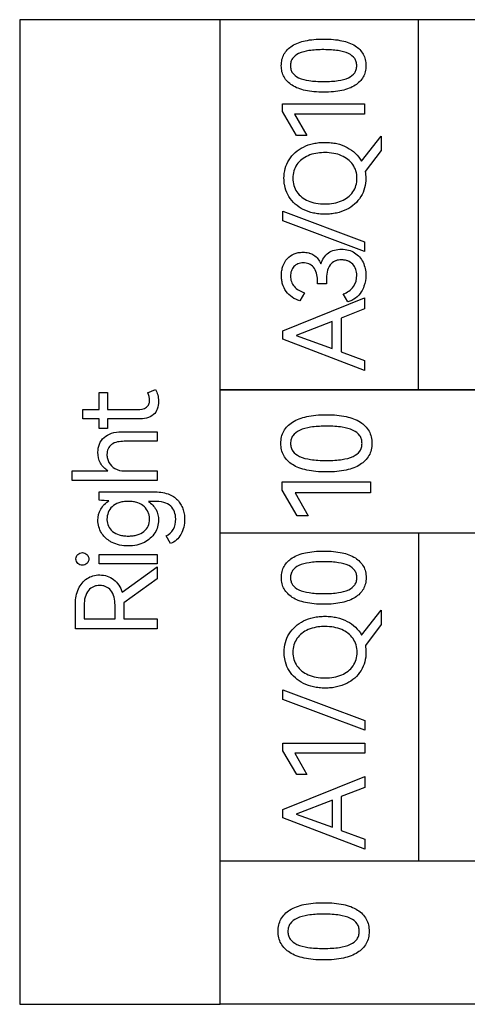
# Model space of a CAD drawing. Header units: millimetres. Extents: x 0 to 427, y 0 to 299.
# Tile 10 of 38: x 134 to 143, y 154 to 174. Entities that reach past the tile are written whole.
import ezdxf

# ---------------------------------------------------------------- set-up
doc = ezdxf.new("R2010")
doc.units = ezdxf.units.MM
doc.header["$LTSCALE"] = 23.1
doc.header["$MEASUREMENT"] = 0
doc.layers.add('Q0扩展模块左盖—激光—DXF_CONTINUOUS_LINE', color=7, linetype='Continuous')

msp = doc.modelspace()

# ---------------------------------------------------------------- linework, layer by layer
at = {"layer": 'Q0扩展模块左盖—激光—DXF_CONTINUOUS_LINE', "color": 32, "linetype": 'Continuous', "true_color": 0xcc6600}
for p, q in [((138.272, 174.489), (134.163, 174.489)), ((134.163, 174.489), (134.163, 154.315)), ((138.272, 154.315), (138.272, 174.489)), ((174.905, 174.489), (138.273, 174.489)), ((138.273, 166.907), (138.273, 174.489)), ((142.342, 166.907), (142.342, 174.489)), ((139.554, 172.762), (141.235, 172.762)), ((139.554, 172.606), (139.554, 172.762)), ((141.235, 172.762), (141.235, 172.556)), ((139.839, 172.118), (139.554, 172.606)), ((141.235, 172.556), (139.8, 172.556)), ((139.8, 172.556), (140.05, 172.118)), ((140.05, 172.118), (139.839, 172.118)), ((141.171, 171.591), (141.573, 172.104)), ((141.573, 172.104), (141.573, 171.807)), ((141.573, 171.807), (141.246, 171.38)), ((139.557, 170.563), (141.235, 169.935)), ((139.557, 170.366), (139.557, 170.563)), ((141.235, 169.738), (139.557, 170.366)), ((141.235, 169.935), (141.235, 169.738)), ((140.268, 169.08), (140.268, 169.16)), ((140.451, 169.078), (140.268, 169.08)), ((140.451, 169.149), (140.451, 169.078)), ((139.999, 168.894), (139.905, 168.729)), ((140.891, 168.706), (140.797, 168.871)), ((139.557, 168.115), (141.235, 168.789)), ((141.235, 168.789), (141.235, 168.562)), ((141.235, 168.562), (140.754, 168.376)), ((140.57, 168.305), (139.83, 168.021)), ((140.57, 167.75), (140.57, 168.305)), ((140.754, 168.376), (140.754, 167.681)), ((139.557, 167.943), (139.557, 168.115)), ((141.235, 167.298), (139.557, 167.943)), ((139.83, 168.021), (140.57, 167.75)), ((140.754, 167.681), (141.235, 167.505)), ((141.235, 167.505), (141.235, 167.298)), ((135.792, 166.849), (135.962, 166.849)), ((135.792, 166.503), (135.792, 166.849)), ((135.962, 166.849), (135.962, 166.503)), ((136.785, 166.845), (136.946, 166.909)), ((174.905, 166.907), (138.273, 166.907)), ((138.273, 166.902), (174.905, 166.902)), ((138.273, 154.315), (138.273, 166.902)), ((135.46, 166.503), (135.792, 166.503)), ((135.46, 166.308), (135.46, 166.503)), ((135.962, 166.503), (136.576, 166.503)), ((135.792, 166.308), (135.46, 166.308)), ((135.792, 166.111), (135.792, 166.308)), ((136.599, 166.308), (135.962, 166.308)), ((135.962, 166.308), (135.962, 166.111)), ((135.962, 166.111), (135.792, 166.111)), ((136.251, 166.045), (136.985, 166.045)), ((136.985, 166.045), (136.985, 165.85)), ((136.985, 165.85), (136.306, 165.85)), ((135.24, 165.244), (135.973, 165.244)), ((135.24, 165.05), (135.24, 165.244)), ((136.308, 165.244), (136.985, 165.244)), ((136.985, 165.244), (136.985, 165.05)), ((136.985, 165.05), (135.24, 165.05)), ((139.547, 165.02), (141.357, 165.02)), ((139.547, 164.852), (139.547, 165.02)), ((139.853, 164.326), (139.547, 164.852)), ((141.357, 165.02), (141.357, 164.797)), ((135.792, 164.814), (136.909, 164.814)), ((135.792, 164.642), (135.792, 164.814)), ((141.357, 164.797), (139.811, 164.797)), ((139.811, 164.797), (140.08, 164.326)), ((136.904, 164.619), (136.801, 164.619)), ((140.08, 164.326), (139.853, 164.326)), ((137.255, 163.754), (137.166, 163.912)), ((174.905, 163.971), (138.273, 163.971)), ((142.343, 157.247), (142.343, 163.971)), ((135.794, 163.534), (136.985, 163.534)), ((135.794, 163.339), (135.794, 163.534)), ((136.985, 163.534), (136.985, 163.339)), ((136.985, 163.339), (135.794, 163.339)), ((136.262, 162.759), (136.985, 163.28)), ((136.985, 163.28), (136.985, 163.03)), ((136.985, 163.03), (136.297, 162.544)), ((135.306, 162.007), (135.306, 162.523)), ((135.485, 162.498), (135.485, 162.211)), ((136.118, 162.211), (136.118, 162.498)), ((136.297, 162.544), (136.297, 162.211)), ((135.485, 162.211), (136.118, 162.211)), ((136.297, 162.211), (136.985, 162.211)), ((136.985, 162.211), (136.985, 162.007)), ((141.174, 161.88), (141.576, 162.394)), ((141.576, 162.394), (141.576, 162.096)), ((136.985, 162.007), (135.306, 162.007)), ((141.576, 162.096), (141.25, 161.669)), ((139.56, 160.757), (141.238, 160.129)), ((139.56, 160.56), (139.56, 160.757)), ((141.238, 159.931), (139.56, 160.56)), ((141.238, 160.129), (141.238, 159.931)), ((139.558, 159.666), (141.238, 159.666)), ((139.558, 159.51), (139.558, 159.666)), ((141.238, 159.666), (141.238, 159.459)), ((139.842, 159.021), (139.558, 159.51)), ((141.238, 159.459), (139.803, 159.459)), ((139.803, 159.459), (140.053, 159.021)), ((139.56, 158.308), (141.238, 158.983)), ((140.053, 159.021), (139.842, 159.021)), ((141.238, 158.983), (141.238, 158.756)), ((141.238, 158.756), (140.757, 158.57)), ((140.757, 158.57), (140.757, 157.875)), ((140.573, 158.499), (139.833, 158.214)), ((140.573, 157.944), (140.573, 158.499)), ((139.56, 158.136), (139.56, 158.308)), ((139.833, 158.214), (140.573, 157.944)), ((141.238, 157.492), (139.56, 158.136)), ((140.757, 157.875), (141.238, 157.698)), ((141.238, 157.698), (141.238, 157.492)), ((174.905, 157.247), (138.273, 157.247)), ((134.163, 154.315), (138.272, 154.315)), ((174.905, 154.315), (138.273, 154.315))]:
    msp.add_line(p, q, dxfattribs=at)
for points, knots in [([(140.396, 173.004), (140.329, 173.004), (140.203, 173.008), (140.027, 173.034), (139.876, 173.077), (139.715, 173.154), (139.592, 173.274), (139.535, 173.425), (139.523, 173.547), (139.535, 173.669), (139.591, 173.821), (139.753, 173.98), (139.981, 174.056), (140.202, 174.088), (140.329, 174.093), (140.396, 174.093)], [0, 0, 0, 0, 0.087238, 0.16411, 0.231734, 0.291754, 0.395418, 0.445784, 0.499673, 0.554006, 0.604634, 0.708253, 0.835277, 0.912375, 1, 1, 1, 1]), ([(140.396, 174.093), (140.463, 174.093), (140.589, 174.088), (140.809, 174.056), (141.036, 173.979), (141.197, 173.821), (141.252, 173.669), (141.265, 173.547), (141.252, 173.425), (141.196, 173.274), (141.073, 173.154), (140.914, 173.077), (140.763, 173.034), (140.588, 173.008), (140.463, 173.004), (140.396, 173.004)], [0, 0, 0, 0, 0.087484, 0.164447, 0.291331, 0.39504, 0.445809, 0.500329, 0.554403, 0.604909, 0.708663, 0.768652, 0.836185, 0.912922, 1, 1, 1, 1]), ([(140.355, 173.875), (140.315, 173.874), (140.228, 173.871), (140.067, 173.854), (139.895, 173.816), (139.764, 173.722), (139.719, 173.625), (139.71, 173.547), (139.719, 173.469), (139.764, 173.372), (139.895, 173.28), (140.067, 173.242), (140.241, 173.224), (140.342, 173.221), (140.396, 173.221)], [0, 0, 0, 0, 0.074209, 0.160047, 0.295167, 0.39433, 0.439762, 0.48797, 0.536124, 0.581419, 0.680251, 0.815231, 0.901043, 1, 1, 1, 1]), ([(140.396, 173.221), (140.449, 173.221), (140.549, 173.224), (140.721, 173.242), (140.891, 173.28), (141.022, 173.372), (141.066, 173.469), (141.076, 173.547), (141.066, 173.625), (141.022, 173.722), (140.893, 173.816), (140.722, 173.854), (140.55, 173.872), (140.436, 173.875), (140.369, 173.875), (140.355, 173.875)], [0, 0, 0, 0, 0.093773, 0.175181, 0.303584, 0.398066, 0.441483, 0.487693, 0.533949, 0.577445, 0.671876, 0.800238, 0.881958, 0.97626, 1, 1, 1, 1]), ([(139.593, 171.107), (139.585, 171.151), (139.576, 171.262), (139.598, 171.439), (139.703, 171.684), (139.918, 171.871), (140.15, 171.949), (140.3, 171.972), (140.421, 171.977), (140.544, 171.972), (140.7, 171.947), (140.938, 171.862), (141.104, 171.709), (141.171, 171.591)], [0, 0, 0, 0, 0.059177, 0.147924, 0.234003, 0.408737, 0.505077, 0.556264, 0.61028, 0.666606, 0.719796, 0.819581, 1, 1, 1, 1]), ([(140.389, 171.766), (140.337, 171.765), (140.23, 171.754), (140.032, 171.698), (139.86, 171.57), (139.774, 171.389), (139.756, 171.24), (139.774, 171.091), (139.86, 170.91), (140.032, 170.782), (140.24, 170.723), (140.358, 170.713), (140.42, 170.713)], [0, 0, 0, 0, 0.083046, 0.173525, 0.332834, 0.410102, 0.491686, 0.573316, 0.65059, 0.809865, 0.900067, 1, 1, 1, 1]), ([(140.42, 170.713), (140.481, 170.713), (140.598, 170.722), (140.806, 170.781), (140.979, 170.909), (141.065, 171.09), (141.084, 171.24), (141.065, 171.389), (140.978, 171.57), (140.806, 171.697), (140.598, 171.757), (140.47, 171.767), (140.399, 171.767), (140.389, 171.766)], [0, 0, 0, 0, 0.095934, 0.182898, 0.337572, 0.412961, 0.492172, 0.571208, 0.646191, 0.800898, 0.888263, 0.983918, 1, 1, 1, 1]), ([(141.246, 171.38), (141.255, 171.334), (141.272, 171.157), (141.192, 170.84), (140.924, 170.609), (140.692, 170.531), (140.54, 170.508), (140.42, 170.502), (140.3, 170.508), (140.149, 170.531), (139.917, 170.609), (139.702, 170.796), (139.615, 171), (139.597, 171.085), (139.593, 171.107)], [0, 0, 0, 0, 0.056386, 0.212883, 0.370973, 0.458668, 0.505342, 0.554651, 0.603546, 0.649937, 0.737424, 0.895513, 0.97323, 1, 1, 1, 1]), ([(139.905, 168.729), (139.796, 168.761), (139.64, 168.863), (139.557, 169.046), (139.533, 169.158), (139.527, 169.251), (139.534, 169.347), (139.563, 169.469), (139.64, 169.6), (139.763, 169.687), (139.877, 169.719), (139.978, 169.728), (140.055, 169.719), (140.099, 169.707), (140.104, 169.705)], [0, 0, 0, 0, 0.220532, 0.328156, 0.38369, 0.441954, 0.508353, 0.569516, 0.683987, 0.794643, 0.851441, 0.912339, 0.989603, 1, 1, 1, 1]), ([(140.104, 169.705), (140.135, 169.696), (140.236, 169.652), (140.309, 169.557), (140.339, 169.486)], [0, 0, 0, 0, 0.293584, 1, 1, 1, 1]), ([(140.339, 169.486), (140.366, 169.573), (140.445, 169.7), (140.618, 169.776), (140.76, 169.791), (140.904, 169.776), (141.072, 169.702), (141.226, 169.523), (141.276, 169.268), (141.247, 169.099), (141.221, 169.027)], [0, 0, 0, 0, 0.17216, 0.255397, 0.347489, 0.43941, 0.524549, 0.687641, 0.85846, 1, 1, 1, 1]), ([(140.268, 169.16), (140.268, 169.25), (140.236, 169.393), (140.093, 169.493), (139.977, 169.512), (139.866, 169.496), (139.778, 169.435), (139.725, 169.343), (139.715, 169.273), (139.715, 169.236)], [0, 0, 0, 0, 0.292817, 0.417127, 0.545817, 0.664724, 0.772483, 0.881386, 1, 1, 1, 1]), ([(140.647, 169.551), (140.639, 169.549), (140.593, 169.53), (140.466, 169.423), (140.451, 169.257), (140.451, 169.149)], [0, 0, 0, 0, 0.052647, 0.31514, 1, 1, 1, 1]), ([(140.797, 168.871), (140.879, 168.897), (141.026, 169.001), (141.101, 169.25), (141.033, 169.461), (140.91, 169.543), (140.827, 169.565), (140.745, 169.571), (140.682, 169.564), (140.647, 169.551)], [0, 0, 0, 0, 0.231586, 0.449287, 0.667086, 0.776428, 0.834798, 0.898707, 1, 1, 1, 1]), ([(139.715, 169.236), (139.715, 169.197), (139.726, 169.121), (139.807, 168.981), (139.921, 168.92), (139.999, 168.894)], [0, 0, 0, 0, 0.244027, 0.476041, 1, 1, 1, 1]), ([(141.221, 169.027), (141.207, 168.987), (141.163, 168.896), (141.057, 168.774), (140.948, 168.723), (140.891, 168.706)], [0, 0, 0, 0, 0.263105, 0.627387, 1, 1, 1, 1]), ([(136.576, 166.503), (136.641, 166.503), (136.741, 166.513), (136.819, 166.609), (136.83, 166.69), (136.82, 166.772), (136.798, 166.822), (136.785, 166.845)], [0, 0, 0, 0, 0.377025, 0.523643, 0.687004, 0.843646, 1, 1, 1, 1]), ([(136.946, 166.909), (136.968, 166.877), (136.992, 166.819), (137.007, 166.737), (137.013, 166.639), (136.998, 166.514), (136.879, 166.335), (136.706, 166.308), (136.599, 166.308)], [0, 0, 0, 0, 0.135244, 0.209614, 0.290431, 0.474077, 0.630937, 1, 1, 1, 1]), ([(140.453, 165.222), (140.381, 165.222), (140.245, 165.227), (140.056, 165.255), (139.892, 165.301), (139.72, 165.384), (139.587, 165.514), (139.526, 165.677), (139.512, 165.808), (139.526, 165.939), (139.586, 166.103), (139.76, 166.273), (140.006, 166.356), (140.244, 166.39), (140.38, 166.395), (140.453, 166.395)], [0, 0, 0, 0, 0.087242, 0.16411, 0.231732, 0.291758, 0.395423, 0.445794, 0.499707, 0.554038, 0.604664, 0.70824, 0.835256, 0.912353, 1, 1, 1, 1]), ([(140.453, 166.395), (140.525, 166.395), (140.66, 166.39), (140.897, 166.356), (141.142, 166.273), (141.315, 166.103), (141.375, 165.939), (141.388, 165.808), (141.375, 165.677), (141.314, 165.514), (141.182, 165.385), (141.01, 165.301), (140.848, 165.255), (140.659, 165.227), (140.525, 165.222), (140.453, 165.222)], [0, 0, 0, 0, 0.087474, 0.164437, 0.291324, 0.395009, 0.445779, 0.500296, 0.554394, 0.604912, 0.708674, 0.768644, 0.83617, 0.91291, 1, 1, 1, 1]), ([(135.767, 165.625), (135.767, 165.682), (135.785, 165.796), (135.887, 165.94), (136.052, 166.031), (136.182, 166.045), (136.251, 166.045)], [0, 0, 0, 0, 0.238606, 0.466893, 0.711638, 1, 1, 1, 1]), ([(140.409, 166.16), (140.366, 166.16), (140.271, 166.156), (140.099, 166.138), (139.913, 166.097), (139.772, 165.996), (139.724, 165.891), (139.714, 165.808), (139.724, 165.724), (139.772, 165.619), (139.914, 165.52), (140.099, 165.479), (140.286, 165.46), (140.395, 165.457), (140.453, 165.457)], [0, 0, 0, 0, 0.074217, 0.160057, 0.295155, 0.394318, 0.43974, 0.487946, 0.53611, 0.581416, 0.68026, 0.81522, 0.901032, 1, 1, 1, 1]), ([(140.453, 165.457), (140.51, 165.457), (140.618, 165.46), (140.803, 165.479), (140.986, 165.52), (141.127, 165.619), (141.175, 165.724), (141.185, 165.808), (141.175, 165.891), (141.127, 165.996), (140.988, 166.097), (140.804, 166.138), (140.619, 166.158), (140.496, 166.161), (140.424, 166.161), (140.409, 166.16)], [0, 0, 0, 0, 0.093768, 0.175169, 0.303577, 0.398069, 0.441504, 0.487728, 0.534031, 0.57761, 0.671887, 0.800125, 0.881917, 0.976254, 1, 1, 1, 1]), ([(136.306, 165.85), (136.216, 165.85), (136.076, 165.832), (135.964, 165.699), (135.948, 165.592), (135.959, 165.496), (136, 165.388), (136.111, 165.27), (136.241, 165.244), (136.308, 165.244)], [0, 0, 0, 0, 0.259111, 0.36327, 0.477313, 0.559051, 0.640532, 0.806341, 1, 1, 1, 1]), ([(135.973, 165.244), (135.91, 165.283), (135.799, 165.396), (135.767, 165.55), (135.767, 165.625)], [0, 0, 0, 0, 0.495356, 1, 1, 1, 1]), ([(135.997, 163.814), (135.935, 163.856), (135.814, 163.975), (135.745, 164.22), (135.806, 164.47), (135.924, 164.588), (135.994, 164.628)], [0, 0, 0, 0, 0.231808, 0.508708, 0.750353, 1, 1, 1, 1]), ([(136.909, 164.814), (137.008, 164.814), (137.151, 164.8), (137.315, 164.727), (137.402, 164.652), (137.465, 164.564), (137.511, 164.469), (137.539, 164.365), (137.552, 164.186), (137.505, 163.94), (137.344, 163.787), (137.255, 163.754)], [0, 0, 0, 0, 0.190735, 0.268362, 0.33954, 0.407881, 0.474545, 0.541873, 0.612139, 0.81845, 1, 1, 1, 1]), ([(136.826, 164.254), (136.826, 164.278), (136.822, 164.326), (136.795, 164.417), (136.725, 164.523), (136.607, 164.591), (136.49, 164.615), (136.389, 164.621), (136.287, 164.615), (136.171, 164.591), (136.054, 164.523), (135.97, 164.396), (135.952, 164.297), (135.953, 164.244), (135.953, 164.24)], [0, 0, 0, 0, 0.05574, 0.109682, 0.219565, 0.34173, 0.413564, 0.495571, 0.576813, 0.648104, 0.769879, 0.879762, 0.988925, 1, 1, 1, 1]), ([(136.801, 164.619), (136.866, 164.578), (136.976, 164.461), (137.031, 164.217), (136.954, 163.954), (136.763, 163.788), (136.563, 163.716), (136.388, 163.701), (136.214, 163.716), (136.084, 163.762), (136.016, 163.801), (135.997, 163.814)], [0, 0, 0, 0, 0.130525, 0.258041, 0.408984, 0.573701, 0.666183, 0.767607, 0.869183, 0.961988, 1, 1, 1, 1]), ([(137.361, 164.259), (137.361, 164.309), (137.347, 164.407), (137.264, 164.538), (137.103, 164.612), (136.977, 164.619), (136.904, 164.619)], [0, 0, 0, 0, 0.228848, 0.435284, 0.671996, 1, 1, 1, 1]), ([(135.953, 164.24), (135.954, 164.196), (135.973, 164.106), (136.065, 163.992), (136.182, 163.935), (136.294, 163.913), (136.389, 163.908), (136.484, 163.913), (136.596, 163.935), (136.714, 163.992), (136.809, 164.11), (136.826, 164.206), (136.826, 164.254)], [0, 0, 0, 0, 0.104602, 0.21755, 0.342919, 0.41411, 0.493303, 0.573299, 0.645062, 0.770855, 0.883146, 1, 1, 1, 1]), ([(137.166, 163.912), (137.225, 163.94), (137.339, 164.039), (137.361, 164.185), (137.361, 164.259)], [0, 0, 0, 0, 0.471257, 1, 1, 1, 1]), ([(135.315, 163.444), (135.316, 163.476), (135.346, 163.542), (135.448, 163.583), (135.55, 163.54), (135.581, 163.472), (135.581, 163.438)], [0, 0, 0, 0, 0.239313, 0.494442, 0.748064, 1, 1, 1, 1]), ([(135.581, 163.438), (135.581, 163.405), (135.55, 163.337), (135.448, 163.296), (135.346, 163.337), (135.315, 163.406), (135.315, 163.442), (135.315, 163.444)], [0, 0, 0, 0, 0.245067, 0.493148, 0.741, 0.986167, 1, 1, 1, 1]), ([(140.399, 162.512), (140.332, 162.512), (140.206, 162.517), (140.03, 162.542), (139.879, 162.585), (139.719, 162.663), (139.595, 162.783), (139.538, 162.934), (139.526, 163.056), (139.538, 163.178), (139.594, 163.33), (139.756, 163.488), (139.984, 163.565), (140.206, 163.597), (140.332, 163.601), (140.399, 163.601)], [0, 0, 0, 0, 0.087238, 0.164111, 0.231736, 0.291755, 0.395421, 0.445787, 0.499676, 0.554017, 0.604658, 0.708254, 0.835258, 0.912367, 1, 1, 1, 1]), ([(140.399, 163.601), (140.466, 163.601), (140.592, 163.597), (140.812, 163.565), (141.039, 163.488), (141.2, 163.33), (141.256, 163.178), (141.268, 163.056), (141.256, 162.934), (141.199, 162.783), (141.076, 162.663), (140.917, 162.586), (140.766, 162.542), (140.591, 162.517), (140.466, 162.512), (140.399, 162.512)], [0, 0, 0, 0, 0.087493, 0.164467, 0.291331, 0.395019, 0.445802, 0.500329, 0.554411, 0.604931, 0.708663, 0.768628, 0.836164, 0.912914, 1, 1, 1, 1]), ([(140.359, 163.383), (140.318, 163.383), (140.231, 163.379), (140.07, 163.363), (139.898, 163.324), (139.767, 163.231), (139.722, 163.133), (139.713, 163.056), (139.722, 162.978), (139.767, 162.881), (139.899, 162.788), (140.07, 162.75), (140.244, 162.733), (140.345, 162.73), (140.399, 162.73)], [0, 0, 0, 0, 0.074216, 0.160069, 0.295162, 0.394292, 0.439743, 0.487961, 0.536124, 0.581432, 0.68025, 0.815208, 0.901033, 1, 1, 1, 1]), ([(140.399, 162.73), (140.453, 162.73), (140.552, 162.733), (140.724, 162.751), (140.895, 162.788), (141.025, 162.881), (141.07, 162.978), (141.079, 163.056), (141.07, 163.133), (141.025, 163.23), (140.896, 163.324), (140.725, 163.363), (140.553, 163.381), (140.439, 163.384), (140.372, 163.383), (140.359, 163.383)], [0, 0, 0, 0, 0.093784, 0.175207, 0.303584, 0.398036, 0.441472, 0.487692, 0.533957, 0.577473, 0.671873, 0.80021, 0.881946, 0.976257, 1, 1, 1, 1]), ([(135.306, 162.523), (135.306, 162.627), (135.338, 162.827), (135.497, 163.025), (135.665, 163.101), (135.809, 163.119), (135.958, 163.098), (136.143, 163), (136.231, 162.858), (136.262, 162.759)], [0, 0, 0, 0, 0.211744, 0.396476, 0.487339, 0.582047, 0.687557, 0.788698, 1, 1, 1, 1]), ([(136.118, 162.498), (136.118, 162.601), (136.09, 162.762), (135.953, 162.868), (135.87, 162.893), (135.804, 162.899), (135.737, 162.893), (135.654, 162.868), (135.515, 162.763), (135.485, 162.601), (135.485, 162.498)], [0, 0, 0, 0, 0.272287, 0.383179, 0.439089, 0.498825, 0.55873, 0.615014, 0.727143, 1, 1, 1, 1]), ([(139.596, 161.396), (139.589, 161.44), (139.58, 161.552), (139.601, 161.728), (139.706, 161.973), (139.921, 162.16), (140.153, 162.238), (140.303, 162.261), (140.425, 162.267), (140.548, 162.261), (140.703, 162.236), (140.941, 162.152), (141.108, 161.999), (141.174, 161.88)], [0, 0, 0, 0, 0.059188, 0.147934, 0.234013, 0.408746, 0.505081, 0.556269, 0.610285, 0.666611, 0.719802, 0.819581, 1, 1, 1, 1]), ([(140.392, 162.056), (140.341, 162.054), (140.233, 162.044), (140.035, 161.987), (139.863, 161.859), (139.777, 161.679), (139.759, 161.529), (139.777, 161.38), (139.863, 161.199), (140.035, 161.072), (140.243, 161.012), (140.361, 161.002), (140.423, 161.002)], [0, 0, 0, 0, 0.083048, 0.173523, 0.332833, 0.410102, 0.491686, 0.573321, 0.650586, 0.809863, 0.900064, 1, 1, 1, 1]), ([(140.423, 161.002), (140.484, 161.002), (140.601, 161.012), (140.809, 161.07), (140.982, 161.198), (141.068, 161.379), (141.087, 161.529), (141.068, 161.679), (140.981, 161.859), (140.809, 161.987), (140.601, 162.047), (140.474, 162.057), (140.402, 162.056), (140.392, 162.056)], [0, 0, 0, 0, 0.095933, 0.182901, 0.337577, 0.412959, 0.492174, 0.571214, 0.646189, 0.800898, 0.888259, 0.983917, 1, 1, 1, 1]), ([(141.25, 161.669), (141.258, 161.623), (141.275, 161.447), (141.196, 161.129), (140.927, 160.898), (140.695, 160.82), (140.544, 160.797), (140.423, 160.792), (140.303, 160.797), (140.152, 160.821), (139.921, 160.898), (139.705, 161.085), (139.619, 161.289), (139.6, 161.374), (139.596, 161.396)], [0, 0, 0, 0, 0.056386, 0.212885, 0.370976, 0.458657, 0.505341, 0.554656, 0.603557, 0.649957, 0.73743, 0.895521, 0.973225, 1, 1, 1, 1]), ([(140.397, 155.224), (140.325, 155.224), (140.189, 155.229), (140, 155.257), (139.837, 155.303), (139.664, 155.386), (139.531, 155.516), (139.47, 155.678), (139.457, 155.81), (139.47, 155.941), (139.53, 156.105), (139.704, 156.275), (139.95, 156.358), (140.189, 156.392), (140.325, 156.397), (140.397, 156.397)], [0, 0, 0, 0, 0.087241, 0.164108, 0.231729, 0.291755, 0.395418, 0.44579, 0.499702, 0.554032, 0.604654, 0.708239, 0.835259, 0.912354, 1, 1, 1, 1]), ([(140.397, 156.397), (140.469, 156.397), (140.605, 156.392), (140.842, 156.358), (141.086, 156.275), (141.259, 156.105), (141.319, 155.941), (141.333, 155.81), (141.319, 155.678), (141.259, 155.516), (141.126, 155.386), (140.955, 155.303), (140.792, 155.257), (140.604, 155.229), (140.469, 155.224), (140.397, 155.224)], [0, 0, 0, 0, 0.087473, 0.164434, 0.291325, 0.395019, 0.445785, 0.500301, 0.554399, 0.604916, 0.708677, 0.768646, 0.836171, 0.912911, 1, 1, 1, 1]), ([(140.353, 156.162), (140.31, 156.162), (140.216, 156.158), (140.043, 156.14), (139.858, 156.099), (139.717, 155.998), (139.668, 155.893), (139.658, 155.809), (139.668, 155.726), (139.717, 155.621), (139.858, 155.521), (140.043, 155.481), (140.23, 155.462), (140.339, 155.459), (140.397, 155.459)], [0, 0, 0, 0, 0.074217, 0.160057, 0.295155, 0.394318, 0.43974, 0.487946, 0.53611, 0.581416, 0.68026, 0.81522, 0.901032, 1, 1, 1, 1]), ([(140.397, 155.459), (140.455, 155.459), (140.562, 155.462), (140.747, 155.481), (140.93, 155.522), (141.071, 155.621), (141.119, 155.726), (141.129, 155.809), (141.119, 155.893), (141.071, 155.998), (140.932, 156.099), (140.748, 156.14), (140.563, 156.16), (140.44, 156.163), (140.368, 156.162), (140.353, 156.162)], [0, 0, 0, 0, 0.093765, 0.175164, 0.303567, 0.398056, 0.44149, 0.487713, 0.533971, 0.577463, 0.671881, 0.800241, 0.88196, 0.976255, 1, 1, 1, 1])]:
    msp.add_open_spline(points, degree=3, knots=knots, dxfattribs=at)
msp.add_open_spline([(135.994, 164.628), (135.927, 164.635), (135.86, 164.64), (135.792, 164.642)], degree=3, dxfattribs=at)

doc.saveas('drawing.dxf')
